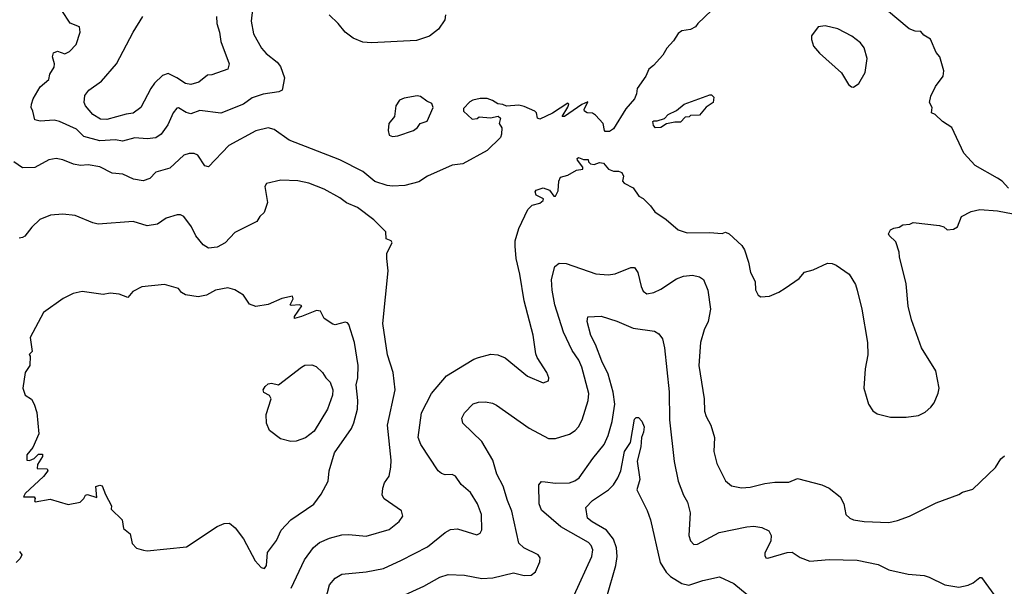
# Model space of a CAD drawing. Extents: x 1771496 to 1971148, y 471553 to 643630.
# Tile 142 of 256: x 1897998 to 1903614, y 529096 to 532326. Entities that reach past the tile are written whole.
import ezdxf

# ---------------------------------------------------------------- set-up
doc = ezdxf.new("R2010")
doc.units = 0

msp = doc.modelspace()

# ---------------------------------------------------------------- linework, layer by layer
at = {"layer": '0CON10XD'}
for points in [[(1901945, 532378), (1901866, 532305), (1901853.3, 532285), (1901825, 532270.8), (1901775, 532263.3), (1901755, 532247.5), (1901727.5, 532205), (1901690, 532165), (1901665.8, 532124.2), (1901613.9, 532066.1), (1901585.9, 532044.1), (1901568.8, 532005), (1901520, 531935), (1901517.1, 531902.9), (1901505.7, 531874.3), (1901455, 531817.5), (1901386.2, 531703.8), (1901361.7, 531688.3), (1901338.3, 531688.3), (1901333.3, 531695), (1901326.7, 531735), (1901282.2, 531782.2), (1901265, 531793.3), (1901235, 531795.7), (1901220, 531805), (1901218, 531815), (1901238.3, 531858.3), (1901205, 531843.8), (1901105, 531774), (1901093.3, 531775), (1901125, 531827.5), (1901130, 531845), (1901125, 531850), (1901036.5, 531793.5), (1900965, 531760), (1900952.5, 531765), (1900946.7, 531795), (1900936.7, 531805), (1900875, 531831.2), (1900845, 531838.8), (1900775, 531833.3), (1900755, 531843.3), (1900725, 531846.7), (1900695, 531866.2), (1900665, 531876.2), (1900625, 531876.7), (1900582.1, 531867.9), (1900565, 531858.8), (1900530, 531820), (1900530, 531805), (1900578.3, 531758.3), (1900607, 531763), (1900618.3, 531771.7), (1900683, 531767), (1900727, 531777), (1900740, 531765), (1900732.5, 531735), (1900749.3, 531709.3), (1900746.1, 531673.9), (1900740, 531655), (1900665, 531580), (1900525, 531504.3), (1900465, 531496.2), (1900325, 531434.2), (1900275, 531401.2), (1900195, 531380.8), (1900125, 531376.9), (1900095, 531381.1), (1900023.1, 531403.1), (1899955, 531460.6), (1899825, 531526.7), (1899535, 531638.9), (1899449.4, 531699.4), (1899415, 531710.6), (1899345, 531692.2), (1899191.1, 531608.9), (1899075, 531488), (1899055, 531492.9), (1899014.4, 531554.4), (1898994.4, 531564.4), (1898965, 531564.4), (1898935, 531553.5), (1898855, 531480.6), (1898775, 531456.7), (1898739.8, 531420.2), (1898702.4, 531407.6), (1898646.6, 531416.6), (1898585.7, 531445.7), (1898525, 531452.2), (1898455, 531486.8), (1898388.2, 531498.2), (1898345.5, 531495.5), (1898305, 531501.8), (1898245, 531528.1), (1898205.6, 531535.6), (1898165, 531527.5), (1898085, 531483.1), (1898015, 531481.1), (1897965, 531515.6)], [(1899325.5, 532384.5), (1899317.9, 532317.9), (1899331.1, 532245), (1899377.1, 532165), (1899405, 532134.3), (1899466, 532085), (1899485, 532058.8), (1899508.6, 531995), (1899495, 531923.8), (1899475.5, 531914.5), (1899387.7, 531902.3), (1899325, 531881.5), (1899275, 531845.3), (1899145, 531792.5), (1899025, 531808.7), (1898975, 531789.1), (1898948, 531798), (1898905, 531824.3), (1898895, 531822.5), (1898873.1, 531795), (1898842.6, 531727.4), (1898805, 531674.4), (1898775, 531653.5), (1898725, 531647.7), (1898655, 531652.2), (1898585, 531634.6), (1898545, 531641.5), (1898455, 531635.2), (1898365, 531660.6), (1898321.5, 531701.5), (1898225, 531745.5), (1898195, 531754.4), (1898115, 531748.6), (1898083.8, 531755), (1898074.1, 531804.1), (1898063.8, 531825), (1898066, 531845), (1898076, 531875), (1898115.7, 531944.3), (1898164.2, 531985.8), (1898169.4, 532015), (1898194.2, 532055), (1898197.5, 532075), (1898186, 532115), (1898191.7, 532138.3), (1898214, 532146), (1898255, 532130.8), (1898283.3, 532145), (1898320, 532185), (1898343.3, 532255), (1898340, 532285), (1898287, 532307), (1898239.3, 532379.3)], [(1899120.9, 532345), (1899123.3, 532305), (1899138.8, 532255), (1899145, 532202.5), (1899192.9, 532075), (1899185.8, 532045), (1899095, 532012.5), (1899070, 532010), (1899019.6, 531970.4), (1898975, 531956.8), (1898945, 531962.1), (1898895, 531994.7), (1898845, 532020.5), (1898812.1, 532007.9), (1898767.8, 531965), (1898745.9, 531934.1), (1898688.6, 531825), (1898645, 531793.6), (1898605, 531788.1), (1898495, 531757.1), (1898459.6, 531759.6), (1898415.8, 531785.8), (1898373.5, 531835), (1898365.6, 531855), (1898370.8, 531895), (1898392, 531925), (1898464.7, 531975.3), (1898550, 532075), (1898645.3, 532254.7), (1898701.2, 532345)], [(1900426.7, 532355), (1900422.5, 532325), (1900387.9, 532272.1), (1900335, 532232.5), (1900261.4, 532208.6), (1900005, 532193.8), (1899955, 532198.9), (1899900.7, 532220.7), (1899855, 532254.4), (1899815, 532304.3), (1899763.8, 532353.8)], [(1903637.5, 531365), (1903602.5, 531405), (1903575, 531422.5), (1903447.5, 531495), (1903383.3, 531565), (1903315, 531712.5), (1903262.5, 531745), (1903220, 531785), (1903200, 531795), (1903202.5, 531825), (1903187.5, 531855), (1903195, 531890), (1903222.5, 531945), (1903265.9, 532004.1), (1903270, 532035), (1903246.7, 532115), (1903225, 532140), (1903192.5, 532215), (1903155, 532237.5), (1903138.8, 532258.8), (1903105, 532261.2), (1903072.5, 532275), (1902943.2, 532383.2)], [(1902755, 531942.5), (1902785, 531962.5), (1902820, 532025), (1902832.5, 532105), (1902815, 532166.7), (1902795, 532194), (1902745, 532232.5), (1902664.3, 532274.3), (1902591.7, 532291.7), (1902552.5, 532285), (1902513.8, 532235), (1902513.9, 532213.9), (1902526.7, 532175), (1902560, 532135), (1902685, 532023.3), (1902725, 531957.5), (1902743.3, 531943.3), (1902755, 531942.5)], [(1901625, 531710), (1901613, 531723), (1901610, 531745), (1901615, 531750), (1901635, 531750), (1901677, 531763), (1901697.5, 531785), (1901745, 531808.8), (1901788.8, 531845), (1901935, 531897.5), (1901945, 531897.5), (1901956.7, 531885), (1901953.3, 531855), (1901912.9, 531827.1), (1901875, 531782.5), (1901825, 531780), (1901817, 531773), (1901795, 531770), (1901767, 531743), (1901735, 531742.5), (1901688.3, 531731.7), (1901655, 531712.5), (1901625, 531710)], [(1900125, 531660), (1900155, 531663.3), (1900245, 531694), (1900267.7, 531712.3), (1900282.5, 531735), (1900322.5, 531747.5), (1900356.7, 531825), (1900349.5, 531849.5), (1900321.5, 531861.5), (1900285, 531889.2), (1900265, 531891.4), (1900191.7, 531878.3), (1900165, 531866.7), (1900143.8, 531835), (1900136.7, 531775), (1900103.3, 531735), (1900100, 531695), (1900105, 531667.5), (1900125, 531660)], [(1900535, 530357.8), (1900588.6, 530391.4), (1900615, 530401.1), (1900685, 530418.6), (1900725, 530415.7), (1900767.6, 530397.6), (1900895, 530294.3), (1900985, 530256.7), (1901013.6, 530266.4), (1901016, 530285), (1901005.8, 530315), (1900950, 530400), (1900941.7, 530421.7), (1900927.6, 530527.6), (1900875.7, 530724.3), (1900851.9, 530875), (1900829.4, 530965), (1900823.5, 531035), (1900824.4, 531065), (1900844.6, 531135.4), (1900895.8, 531245), (1900921.7, 531268.3), (1900965, 531280.6), (1900983.8, 531295), (1900986.7, 531305), (1900945, 531326.7), (1900938.7, 531345), (1900945, 531354.5), (1900985, 531367.5), (1901020, 531355), (1901045, 531320), (1901055, 531320), (1901069.3, 531350.7), (1901074, 531405), (1901082.4, 531427.6), (1901125, 531440), (1901175, 531467.5), (1901210, 531475), (1901210, 531485), (1901180, 531525), (1901177.5, 531535), (1901185, 531540), (1901215, 531530), (1901240, 531530), (1901243.3, 531515), (1901255, 531504), (1901275, 531500), (1901305, 531512.5), (1901328.8, 531508.8), (1901357.5, 531475), (1901385, 531463.3), (1901413, 531463), (1901432.5, 531455), (1901442.5, 531435), (1901437.5, 531405), (1901446.7, 531395), (1901496.8, 531366.8), (1901530.7, 531320.7), (1901555, 531307.5), (1901596.7, 531265), (1901620.3, 531230.3), (1901685, 531188), (1901755, 531127.5), (1901805, 531111.9), (1901933.2, 531113.2), (1902005, 531107.1), (1902025, 531114.2), (1902045, 531105.7), (1902118, 531038), (1902132.5, 531015), (1902155.8, 530944.2), (1902167.5, 530885), (1902192.7, 530832.7), (1902195.8, 530785.8), (1902210, 530755), (1902225, 530746.2), (1902275, 530750.8), (1902327.4, 530772.6), (1902365, 530796), (1902445, 530851.4), (1902475, 530887.5), (1902525, 530899.2), (1902605, 530938.8), (1902633.3, 530936.7), (1902655, 530926.2), (1902728.8, 530875), (1902765.7, 530815.7), (1902776, 530785), (1902802.5, 530675), (1902834.3, 530485), (1902835.7, 530415), (1902820, 530335), (1902812.5, 530225), (1902840, 530135), (1902865, 530096.7), (1902889.5, 530079.5), (1902965, 530060.8), (1903055, 530059.2), (1903125, 530068.8), (1903162.3, 530087.7), (1903195, 530116.7), (1903215, 530142.5), (1903237, 530197), (1903243.3, 530225), (1903223.8, 530325), (1903142.5, 530455), (1903085.8, 530615), (1903066.1, 530693.9), (1903055, 530820), (1903016.2, 530975), (1903015, 531000), (1902995, 531060), (1902957.5, 531095), (1902953.9, 531106.1), (1902965, 531127.5), (1902985, 531137.5), (1903015, 531142.5), (1903035, 531157.5), (1903075, 531161.2), (1903095, 531170), (1903245, 531152.5), (1903270, 531145), (1903288.3, 531128.3), (1903325, 531132.5), (1903347.5, 531145), (1903370, 531205), (1903425, 531232.5), (1903475, 531243.3), (1903575, 531236.7), (1903665, 531220)], [(1899546.5, 529085), (1899623.3, 529246.7), (1899674, 529316), (1899708, 529345), (1899765, 529371.1), (1899835, 529390), (1899875, 529391.9), (1899975, 529381.1), (1900105, 529420), (1900162, 529465), (1900183.8, 529495), (1900175.7, 529525.7), (1900076.7, 529595), (1900066.7, 529615), (1900070, 529655), (1900080, 529685), (1900105.9, 529724.1), (1900116, 529775), (1900117.1, 529815), (1900095.4, 530015), (1900140, 530215), (1900129.5, 530315), (1900096.5, 530415), (1900070.5, 530595), (1900100, 530895), (1900092.2, 530965), (1900093.3, 530995), (1900122, 531055), (1900116.7, 531065), (1900087.7, 531077.7), (1900087.1, 531117.1), (1900018, 531185), (1899925, 531255.5), (1899862.7, 531282.7), (1899825, 531311.1), (1899735, 531360), (1899646.7, 531395), (1899585, 531408.1), (1899487.7, 531412.3), (1899407, 531393), (1899397.5, 531375), (1899412, 531285), (1899392.1, 531227.9), (1899368.8, 531205), (1899351.2, 531175), (1899225, 531113.8), (1899171.2, 531055), (1899125, 531029.2), (1899075, 531024.2), (1899045, 531042), (1899003.7, 531093.7), (1898978, 531145), (1898934.2, 531204.2), (1898915, 531213.8), (1898896.1, 531213.9), (1898834.4, 531195.6), (1898785, 531160.8), (1898725, 531150.8), (1898645, 531175.7), (1898445, 531160.8), (1898415, 531167.5), (1898315, 531209.2), (1898245, 531218.1), (1898175, 531211.9), (1898113.7, 531186.3), (1898066.8, 531143.2), (1898027, 531093), (1898015, 531083.8), (1897995, 531081.2)], [(1900966, 529236), (1900967.1, 529257.1), (1900955.6, 529275.6), (1900873.8, 529315), (1900845, 529341.2), (1900806.2, 529525), (1900780.5, 529585), (1900756.1, 529666.1), (1900720, 529735), (1900697.1, 529815), (1900635, 529920.8), (1900526.2, 530025), (1900520.8, 530055), (1900535.8, 530085), (1900584.6, 530135.4), (1900615, 530145.7), (1900655, 530147.1), (1900695, 530140), (1900718.3, 530128.3), (1900905, 529997.1), (1901015, 529937.8), (1901055, 529937.8), (1901135, 529963.6), (1901166, 529984), (1901185, 530004.2), (1901206.5, 530045), (1901240.5, 530155), (1901245.4, 530195), (1901205.4, 530345), (1901188.2, 530385), (1901149.8, 530439.8), (1901100.9, 530545), (1901049.8, 530699.8), (1901034.6, 530785), (1901031.8, 530845), (1901050.9, 530919.1), (1901075, 530937.5), (1901115, 530936.9), (1901285, 530877.8), (1901355, 530871.9), (1901395, 530878.1), (1901485, 530914.2), (1901505, 530913.8), (1901524.2, 530885), (1901542.9, 530805), (1901555, 530778.8), (1901575, 530762.5), (1901615, 530770.6), (1901655, 530789.4), (1901745, 530848.6), (1901785, 530863.1), (1901835, 530870), (1901875, 530860.8), (1901898, 530845), (1901922.9, 530785), (1901937.8, 530675), (1901924.5, 530605.5), (1901902.4, 530557.6), (1901881.5, 530485), (1901872.7, 530355), (1901902.2, 530165), (1901904.4, 530095), (1901913.7, 530063.7), (1901940, 530015), (1901960.6, 529945), (1901958.5, 529865), (1901974.3, 529795), (1902025, 529696.2), (1902057.9, 529667.9), (1902115, 529657.1), (1902165, 529661.9), (1902248.7, 529681.3), (1902305, 529690), (1902385, 529689.2), (1902435, 529711.2), (1902574.4, 529674.4), (1902615.5, 529655.5), (1902678.8, 529605), (1902698.8, 529565), (1902710, 529505), (1902732.5, 529485), (1902755, 529474.2), (1902815, 529465.7), (1902955, 529459.4), (1903005, 529470), (1903074.3, 529495.7), (1903225, 529571.2), (1903355, 529620), (1903375, 529633.3), (1903435, 529650), (1903565, 529773.3), (1903595, 529822.5), (1903615, 529840)], [(1899395, 529196.7), (1899405.5, 529214.5), (1899412.2, 529287.8), (1899462.6, 529357.4), (1899489.5, 529415), (1899545, 529474.4), (1899675.4, 529564.6), (1899718.6, 529621.4), (1899757.8, 529695), (1899762.9, 529755), (1899793.5, 529856.5), (1899890, 529995), (1899905, 530027.5), (1899924.3, 530105), (1899927.1, 530155), (1899918, 530245), (1899926.9, 530285), (1899928.1, 530355), (1899908.9, 530485), (1899875, 530587.5), (1899868.1, 530598.1), (1899855, 530602.5), (1899797, 530587), (1899785, 530590), (1899735, 530622.5), (1899713.3, 530665), (1899690.9, 530669.1), (1899605, 530633.5), (1899565, 530623.3), (1899566.7, 530635), (1899606.7, 530695), (1899595, 530700), (1899546.7, 530696.7), (1899541.2, 530701.2), (1899558.8, 530735), (1899555, 530750), (1899493.7, 530736.3), (1899415, 530702.9), (1899345, 530691.2), (1899310, 530705), (1899275, 530756), (1899225.9, 530785.9), (1899185, 530796.9), (1899115, 530784.4), (1899063.3, 530755), (1899015.7, 530745.7), (1898945, 530757.5), (1898920.7, 530770.7), (1898903.6, 530793.6), (1898824.3, 530815.7), (1898695, 530803.8), (1898643.9, 530776.1), (1898615, 530742.5), (1898565, 530761.2), (1898515, 530766.7), (1898475, 530760), (1898355, 530776), (1898302.5, 530765), (1898246.4, 530736.4), (1898135, 530656.7), (1898057.5, 530515), (1898070, 530435), (1898052.5, 530417.5), (1898057.5, 530407.5), (1898056.7, 530355), (1898028.8, 530315), (1898016.7, 530225), (1898030, 530185), (1898065, 530162.5), (1898081.2, 530135), (1898096.1, 530086.1), (1898108, 529965), (1898073.8, 529886.2), (1898040, 529845), (1898040, 529815), (1898055, 529813.3), (1898080, 529825), (1898105, 529850), (1898128.3, 529848.3), (1898127.5, 529835), (1898100.5, 529789.5), (1898097.5, 529767.5), (1898155, 529766.2), (1898158.8, 529755), (1898135, 529722.5), (1898030, 529625), (1898020, 529605), (1898080, 529605), (1898087, 529597), (1898083.3, 529583.3), (1898087.5, 529577.5), (1898171.7, 529591.7), (1898275, 529562), (1898343.9, 529576.1), (1898364, 529596), (1898374.1, 529615.9), (1898385, 529618.8), (1898438.3, 529601.7), (1898433.3, 529665), (1898455, 529672.5), (1898469.3, 529669.3), (1898488.3, 529618.3), (1898522.5, 529555), (1898520, 529535), (1898583.3, 529475), (1898590, 529425), (1898628.8, 529395), (1898639.3, 529339.3), (1898663.9, 529313.9), (1898705, 529301.2), (1898725, 529298.8), (1898949, 529321), (1899125, 529437.5), (1899165, 529454), (1899195, 529456), (1899228.3, 529428.3), (1899275.8, 529365.8), (1899341.2, 529241.2), (1899375, 529203.3), (1899395, 529196.7)], [(1901160.6, 529045), (1901262.5, 529265), (1901266.6, 529303.4), (1901257.9, 529327.9), (1901242.9, 529345), (1901085, 529434.5), (1900975, 529529.2), (1900961.8, 529565), (1900960, 529675), (1900975, 529694), (1900995, 529691.9), (1901055, 529684.5), (1901135, 529686.5), (1901165, 529696.5), (1901190, 529715), (1901266.9, 529825), (1901332.1, 529905), (1901354.6, 529955), (1901377.3, 530035), (1901393.5, 530133.5), (1901382.9, 530202.9), (1901354.7, 530305), (1901318.8, 530378.8), (1901282.4, 530475), (1901255.4, 530525), (1901235.6, 530605), (1901238.3, 530631.7), (1901315, 530635.8), (1901405, 530606.9), (1901498, 530568), (1901619.7, 530549.7), (1901643.8, 530535), (1901665, 530506.7), (1901675.6, 530455.6), (1901703.3, 530205), (1901704.5, 530045), (1901732.1, 529807.9), (1901753.3, 529695), (1901784.4, 529615), (1901806.9, 529575), (1901823.1, 529515), (1901815.6, 529385), (1901824.3, 529355), (1901844.4, 529334.4), (1901865, 529335.7), (1901988.3, 529401.7), (1902145, 529435.6), (1902185, 529437.8), (1902230.9, 529430.9), (1902271.4, 529411.4), (1902284.2, 529385), (1902282.5, 529355), (1902248.6, 529285), (1902248.3, 529271.7), (1902255, 529258.8), (1902265, 529255.8), (1902375, 529288.1), (1902405, 529291.1), (1902450.2, 529260.2), (1902505, 529239.2), (1902615, 529247.9), (1902775.5, 529245.5), (1902895, 529220), (1902955, 529190), (1903065.5, 529164.5), (1903156.6, 529156.6), (1903185, 529148.6), (1903275, 529104.5), (1903355, 529090.9), (1903408.2, 529101.8), (1903436.2, 529115), (1903475, 529146.2), (1903485, 529146.7), (1903579.2, 529015)], [(1899545, 529920.8), (1899485, 529935.8), (1899423.8, 529985), (1899406, 530025), (1899404.2, 530075), (1899432, 530165), (1899424, 530184), (1899390.5, 530200.5), (1899388, 530215), (1899398, 530235), (1899415, 530250), (1899435, 530254.2), (1899475.4, 530244.6), (1899605, 530345.8), (1899625, 530355.7), (1899665, 530358.8), (1899688.8, 530348.8), (1899725.7, 530315.7), (1899743.8, 530285), (1899768.8, 530258.8), (1899783.8, 530215), (1899783.3, 530185), (1899753.8, 530105), (1899678.8, 529981.2), (1899628.3, 529941.7), (1899575, 529924), (1899545, 529920.8)], [(1899728.5, 528965), (1899766.2, 529103.8), (1899798.3, 529141.7), (1899835, 529164.4), (1899975, 529177.5), (1900072.8, 529197.2), (1900176.1, 529243.9), (1900325, 529320.5), (1900425, 529402.9), (1900455, 529420), (1900495, 529422.9), (1900605, 529390), (1900625, 529398.8), (1900635, 529417.5), (1900633.3, 529505), (1900609.6, 529565), (1900570.2, 529630.2), (1900516.3, 529676.3), (1900485, 529724), (1900465, 529732.5), (1900425, 529730.8), (1900405, 529738), (1900386, 529755), (1900286.5, 529905), (1900270.9, 529945), (1900291.1, 530085), (1900348.1, 530195), (1900432, 530295), (1900535, 530357.8)], [(1901347.9, 529035), (1901399.3, 529215), (1901405.8, 529265), (1901403.2, 529315), (1901384.4, 529364.4), (1901346.1, 529415), (1901262.7, 529462.7), (1901237.5, 529485), (1901227.1, 529545), (1901265, 529584.6), (1901357.3, 529645), (1901385, 529674.4), (1901410.4, 529715), (1901427.1, 529755), (1901448.6, 529865), (1901481.8, 529915), (1901505, 530048), (1901515, 530058), (1901528.8, 530058.8), (1901546.4, 530036.4), (1901559.6, 530005), (1901556.7, 529975), (1901545.5, 529945), (1901541.7, 529891.7), (1901521.2, 529808.8), (1901535.5, 529705), (1901517.5, 529645), (1901577.2, 529527.2), (1901595.7, 529475), (1901652.3, 529232.3), (1901686.6, 529176.6), (1901710.8, 529150.8), (1901775, 529111.9), (1901815, 529101.4), (1901895, 529128.1), (1901989.1, 529149.1), (1902071.1, 529111.1), (1902148.3, 529048.3)], [(1897997.5, 529295), (1898010, 529275), (1898001.2, 529255), (1897978.8, 529231.2)], [(1900175, 529037.3), (1900304, 529096), (1900395, 529148.1), (1900442.7, 529162.7), (1900535, 529158.5), (1900635, 529140), (1900696.4, 529143.6), (1900815, 529172.5), (1900875, 529158), (1900915, 529160), (1900940.9, 529179.1), (1900966, 529236)]]:
    msp.add_lwpolyline(points, dxfattribs=at)

doc.saveas('drawing.dxf')
